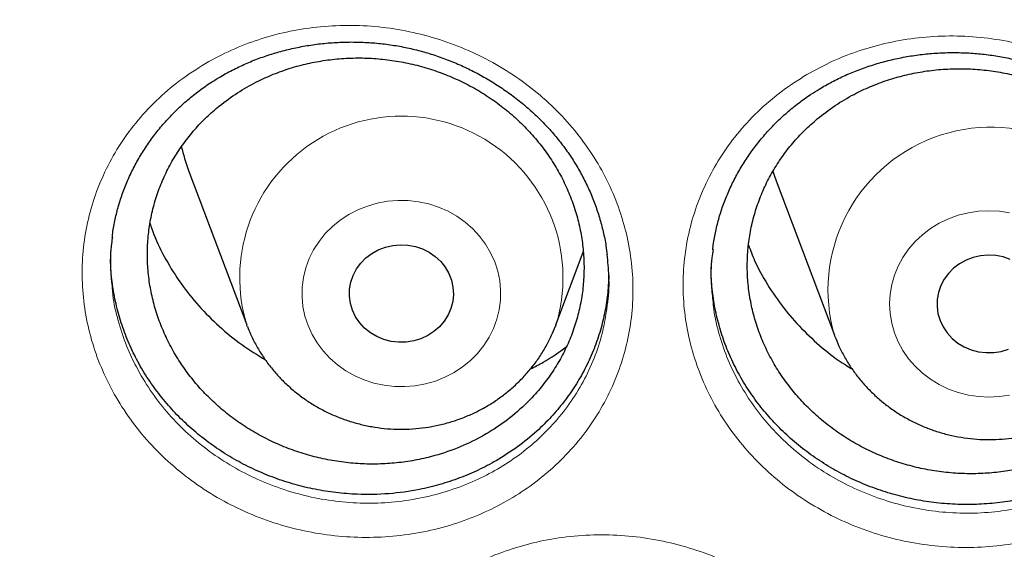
# Model space of a CAD drawing. Header units: millimetres. Extents: x 8 to 830, y 12 to 1725.
# Tile 167 of 256: x 384.54 to 392.11, y 1559.64 to 1563.71. Entities that reach past the tile are written whole.
import ezdxf

# ---------------------------------------------------------------- set-up
doc = ezdxf.new("R2010")
doc.units = ezdxf.units.MM

msp = doc.modelspace()

# ---------------------------------------------------------------- linework, layer by layer
at = {"color": 7, "linetype": 'Continuous', "lineweight": 30}
for p, q in [((385.8374, 1562.5548), (386.2844, 1561.3666)), ((390.3541, 1562.4751), (390.8011, 1561.2868)), ((388.6606, 1561.3666), (388.871, 1561.926)), ((386.2885, 1561.3557), (386.285, 1561.3651))]:
    msp.add_line(p, q, dxfattribs=at)
at = {"color": 7, "linetype": 'Continuous', "lineweight": 30, "flags": 128}
for points in [[(390.328, 1562.5502), (390.3382, 1562.5192), (390.3541, 1562.4751)], [(387.0966, 1561.4797), (387.0807, 1561.5324), (387.0731, 1561.5868), (387.0741, 1561.6415), (387.0835, 1561.6956), (387.1012, 1561.7478), (387.1269, 1561.797), (387.1599, 1561.8422), (387.1996, 1561.8824), (387.2451, 1561.9168), (387.2954, 1561.9446), (387.3495, 1561.9652), (387.4062, 1561.9782), (387.4644, 1561.9833), (387.5227, 1561.9804), (387.5799, 1561.9696), (387.6349, 1561.951), (387.6864, 1561.9252), (387.7333, 1561.8926), (387.7747, 1561.8539), (387.8096, 1561.81), (387.8374, 1561.7618), (387.8573, 1561.7103), (387.8691, 1561.6567), (387.8724, 1561.602), (387.8672, 1561.5474), (387.8536, 1561.4941), (387.8319, 1561.4433), (387.8025, 1561.3959), (387.766, 1561.3531), (387.7233, 1561.3158), (387.6753, 1561.2846), (387.6229, 1561.2603), (387.5674, 1561.2435), (387.5098, 1561.2344), (387.4514, 1561.2333), (387.3935, 1561.2402), (387.3372, 1561.2549), (387.2838, 1561.2771), (387.2345, 1561.3064), (387.1902, 1561.3422), (387.152, 1561.3836), (387.1205, 1561.4297), (387.0966, 1561.4797)], [(392.1528, 1561.8708), (392.0979, 1561.8895), (392.0407, 1561.9005), (391.9824, 1561.9035), (391.9242, 1561.8986), (391.8674, 1561.8858), (391.8133, 1561.8653), (391.7628, 1561.8377), (391.7172, 1561.8035), (391.6774, 1561.7634), (391.6443, 1561.7183), (391.6184, 1561.6692), (391.6005, 1561.617), (391.5909, 1561.563), (391.5898, 1561.5082), (391.5972, 1561.4539), (391.6129, 1561.4011), (391.6366, 1561.3511), (391.6679, 1561.3048), (391.706, 1561.2633), (391.7502, 1561.2274), (391.7994, 1561.198), (391.8527, 1561.1756), (391.9089, 1561.1607), (391.9668, 1561.1536), (392.0252, 1561.1546), (392.0828, 1561.1635), (392.1384, 1561.1801)], [(388.6606, 1561.3666), (388.6584, 1561.3608), (388.6568, 1561.3568)]]:
    msp.add_lwpolyline(points, dxfattribs=at)
at = {"color": 8, "linetype": 'Continuous', "lineweight": 0, "flags": 128}
for points in [[(386.7549, 1561.363), (386.7315, 1561.4347), (386.7163, 1561.5084), (386.7093, 1561.5831), (386.7107, 1561.658), (386.7204, 1561.7325), (386.7384, 1561.8055), (386.7644, 1561.8765), (386.7982, 1561.9444), (386.8394, 1562.0087), (386.8875, 1562.0686), (386.942, 1562.1234), (387.0023, 1562.1726), (387.0678, 1562.2157), (387.1377, 1562.252), (387.2113, 1562.2813), (387.2877, 1562.3032), (387.3662, 1562.3175), (387.4458, 1562.3241), (387.5258, 1562.3228), (387.6051, 1562.3136), (387.683, 1562.2968), (387.7586, 1562.2724), (387.831, 1562.2407), (387.8995, 1562.202), (387.9633, 1562.1569), (388.0218, 1562.1058), (388.0742, 1562.0492), (388.1201, 1561.9877), (388.1588, 1561.9221), (388.1901, 1561.8531), (388.2134, 1561.7814), (388.2287, 1561.7078), (388.2357, 1561.6331), (388.2343, 1561.5581), (388.2245, 1561.4837), (388.2065, 1561.4106), (388.1805, 1561.3397), (388.1467, 1561.2717), (388.1056, 1561.2074), (388.0575, 1561.1475), (388.003, 1561.0927), (387.9426, 1561.0435), (387.8772, 1561.0005), (387.8072, 1560.9641), (387.7337, 1560.9348), (387.6572, 1560.9129), (387.5788, 1560.8986), (387.4991, 1560.8921), (387.4192, 1560.8934), (387.3399, 1560.9025), (387.262, 1560.9194), (387.1864, 1560.9438), (387.114, 1560.9755), (387.0455, 1561.0141), (386.9816, 1561.0592), (386.9232, 1561.1104), (386.8707, 1561.167), (386.8249, 1561.2284), (386.7861, 1561.294), (386.7549, 1561.363)], [(392.148, 1562.2291), (392.069, 1562.2408), (391.9892, 1562.2448), (391.9094, 1562.2408), (391.8304, 1562.2291), (391.7532, 1562.2097), (391.6786, 1562.1828), (391.6074, 1562.1488), (391.5403, 1562.1079), (391.4782, 1562.0607), (391.4217, 1562.0077), (391.3714, 1561.9494), (391.3279, 1561.8865), (391.2916, 1561.8197), (391.2629, 1561.7497), (391.2422, 1561.6773), (391.2297, 1561.6032), (391.2256, 1561.5283), (391.2297, 1561.4534), (391.2422, 1561.3794), (391.2629, 1561.3069), (391.2916, 1561.2369), (391.3279, 1561.1701), (391.3714, 1561.1072), (391.4217, 1561.0489), (391.4782, 1560.9959), (391.5403, 1560.9487), (391.6074, 1560.9079), (391.6786, 1560.8738), (391.7532, 1560.8469), (391.8304, 1560.8275), (391.9094, 1560.8158), (391.9892, 1560.8119), (392.069, 1560.8158), (392.148, 1560.8275)]]:
    msp.add_lwpolyline(points, dxfattribs=at)
at = {"color": 8, "linetype": 'Continuous', "lineweight": 0}
for centre, radius, start, end in [((387.4725, 1561.7302), 1.2424, 342.98356, 197.08978), ((392.0039, 1561.6354), 1.252, 24.82386, 196.32892)]:
    msp.add_arc(centre, radius, start, end, dxfattribs=at)
at = {"color": 7, "linetype": 'Continuous', "lineweight": 30}
msp.add_arc((387.2882, 1563.1009), 1.5502, 193.53191, 200.62554, dxfattribs=at)
at = {"color": 8, "linetype": 'Continuous', "lineweight": 0}
for points, knots in [([(411.9045, 1602.1384), (411.4079, 1602.1325), (410.4148, 1602.1207), (408.9279, 1602.0251), (407.4468, 1601.8726), (405.9744, 1601.658), (404.522, 1601.3848), (403.0924, 1601.0544), (401.6879, 1600.6687), (400.3024, 1600.2266), (398.9303, 1599.7256), (397.5746, 1599.1657), (396.2385, 1598.5467), (394.9327, 1597.8732), (393.6598, 1597.1465), (392.4295, 1596.3727), (391.2435, 1595.5542), (390.1031, 1594.6936), (389.0035, 1593.7876), (387.9401, 1592.8322), (386.916, 1591.8281), (385.9341, 1590.7766), (385.0025, 1589.6855), (384.1228, 1588.5571), (383.3018, 1587.4004), (382.54, 1586.2184), (381.8375, 1585.0139), (381.191, 1583.7821), (380.5983, 1582.5176), (380.0617, 1581.2223), (379.5835, 1579.8983), (379.1678, 1578.5558), (378.8154, 1577.1975), (378.5287, 1575.8341), (378.3069, 1574.4685), (378.1492, 1573.1035), (378.0544, 1571.7333), (378.0226, 1570.3523), (378.0552, 1568.9629), (378.1534, 1567.568), (378.317, 1566.1784), (378.5454, 1564.797), (378.8367, 1563.4344), (379.1888, 1562.0932), (379.5999, 1560.7754), (380.0712, 1559.4755), (380.6051, 1558.1882), (381.2019, 1556.9163), (381.8617, 1555.6628), (382.5795, 1554.4377), (383.3541, 1553.2435), (384.179, 1552.0892), (385.0514, 1550.9765), (385.9686, 1549.9066), (386.9343, 1548.8749), (387.9527, 1547.8773), (389.0228, 1546.9165), (390.1437, 1545.9953), (391.3066, 1545.1212), (392.5093, 1544.2959), (393.7422, 1543.5256), (395.0021, 1542.8108), (396.2859, 1542.1517), (397.5989, 1541.5453), (398.9467, 1540.9892), (400.3273, 1540.4858), (401.7385, 1540.0371), (403.1694, 1539.6471), (404.6173, 1539.3164), (406.0705, 1539.0475), (407.526, 1538.8394), (408.981, 1538.6914), (410.4414, 1538.6025), (411.9134, 1538.5727), (413.3942, 1538.6033), (414.8811, 1538.6954), (416.3622, 1538.8488), (417.8346, 1539.0632), (419.2869, 1539.3364), (420.7165, 1539.6668), (422.1211, 1540.0525), (423.5066, 1540.4947), (424.8787, 1540.9956), (426.2344, 1541.5555), (427.5705, 1542.1745), (428.8762, 1542.848), (430.1492, 1543.5747), (431.3795, 1544.3486), (432.5655, 1545.1671), (433.7058, 1546.0276), (434.8055, 1546.9336), (435.8688, 1547.889), (436.8929, 1548.8931), (437.8748, 1549.9446), (438.8065, 1551.0357), (439.6861, 1552.1641), (440.5071, 1553.3208), (441.269, 1554.5028), (441.9715, 1555.7073), (442.6179, 1556.9391), (443.2106, 1558.2036), (443.7472, 1559.4989), (444.2255, 1560.8229), (444.6412, 1562.1654), (444.9936, 1563.5237), (445.2803, 1564.8871), (445.5021, 1566.2527), (445.6598, 1567.6178), (445.7545, 1568.9879), (445.7863, 1570.3689), (445.7538, 1571.7583), (445.6555, 1573.1532), (445.492, 1574.5428), (445.2635, 1575.9243), (444.9723, 1577.2868), (444.6202, 1578.6281), (444.2091, 1579.9458), (443.7378, 1581.2457), (443.2038, 1582.533), (442.6071, 1583.8049), (441.9473, 1585.0584), (441.2294, 1586.2835), (440.4549, 1587.4778), (439.63, 1588.632), (438.7576, 1589.7447), (437.8403, 1590.8146), (436.8747, 1591.8463), (435.8563, 1592.8439), (434.7861, 1593.8047), (433.6653, 1594.726), (432.5024, 1595.6), (431.2997, 1596.4253), (430.0668, 1597.1956), (428.8069, 1597.9104), (427.5231, 1598.5695), (426.2101, 1599.1759), (424.8623, 1599.732), (423.4817, 1600.2354), (422.0705, 1600.6841), (420.6395, 1601.0741), (419.1917, 1601.4048), (417.7385, 1601.6737), (416.283, 1601.882), (414.828, 1602.0291), (413.3676, 1602.1213), (412.3922, 1602.1327), (411.9045, 1602.1384)], [0, 0, 0, 0, 0.007, 0.014, 0.021, 0.028, 0.035, 0.041875, 0.04875, 0.055625, 0.0625, 0.0695, 0.0765, 0.0835, 0.0905, 0.0975, 0.104375, 0.11125, 0.118125, 0.125, 0.132, 0.139, 0.146, 0.153, 0.16, 0.166875, 0.17375, 0.180625, 0.1875, 0.1945, 0.2015, 0.2085, 0.2155, 0.2225, 0.229375, 0.23625, 0.243125, 0.25, 0.257, 0.264, 0.271, 0.278, 0.285, 0.291875, 0.29875, 0.305625, 0.3125, 0.3195, 0.3265, 0.3335, 0.3405, 0.3475, 0.354375, 0.36125, 0.368125, 0.375, 0.382, 0.389, 0.396, 0.403, 0.41, 0.416875, 0.42375, 0.430625, 0.4375, 0.4445, 0.4515, 0.4585, 0.4655, 0.4725, 0.479375, 0.48625, 0.493125, 0.5, 0.507, 0.514, 0.521, 0.528, 0.535, 0.541875, 0.54875, 0.555625, 0.5625, 0.5695, 0.5765, 0.5835, 0.5905, 0.5975, 0.604375, 0.61125, 0.618125, 0.625, 0.632, 0.639, 0.646, 0.653, 0.66, 0.666875, 0.67375, 0.680625, 0.6875, 0.6945, 0.7015, 0.7085, 0.7155, 0.7225, 0.729375, 0.73625, 0.743125, 0.75, 0.757, 0.764, 0.771, 0.778, 0.785, 0.791875, 0.79875, 0.805625, 0.8125, 0.8195, 0.8265, 0.8335, 0.8405, 0.8475, 0.854375, 0.86125, 0.868125, 0.875, 0.882, 0.889, 0.896, 0.903, 0.91, 0.916875, 0.92375, 0.930625, 0.9375, 0.9445, 0.9515, 0.9585, 0.9655, 0.9725, 0.979375, 0.98625, 0.993125, 1, 1, 1, 1]), ([(385.9936, 1563.3928), (386.0588, 1563.427), (386.1894, 1563.4955), (386.3996, 1563.5722), (386.6206, 1563.6299), (386.8518, 1563.664), (387.0899, 1563.6741), (387.3286, 1563.6595), (387.5646, 1563.6195), (387.7951, 1563.5555), (388.0175, 1563.4683), (388.2287, 1563.3582), (388.4262, 1563.2273), (388.6073, 1563.0774), (388.7691, 1562.9099), (388.9105, 1562.7277), (389.0299, 1562.5325), (389.1248, 1562.3264), (389.195, 1562.1125), (389.2394, 1561.8935), (389.2566, 1561.6723), (389.2475, 1561.4517), (389.2121, 1561.234), (389.1499, 1561.0222), (389.0626, 1560.8188), (388.9513, 1560.6264), (388.8165, 1560.4479), (388.6608, 1560.285), (388.4903, 1560.1433), (388.3084, 1560.0236), (388.1131, 1559.9221), (387.9002, 1559.8392), (387.6719, 1559.7775), (387.4371, 1559.7403), (387.1987, 1559.7288), (386.96, 1559.7418), (386.7232, 1559.7795), (386.4916, 1559.8422), (386.268, 1559.9284), (386.0556, 1560.0367), (385.8575, 1560.1665), (385.6756, 1560.3152), (385.5119, 1560.4813), (385.3692, 1560.6632), (385.2485, 1560.858), (385.1515, 1561.0633), (385.0801, 1561.2768), (385.0344, 1561.4953), (385.0149, 1561.7164), (385.0226, 1561.9373), (385.0566, 1562.1552), (385.1167, 1562.3674), (385.2025, 1562.571), (385.3122, 1562.7637), (385.4467, 1562.9462), (385.6067, 1563.1142), (385.7888, 1563.2674), (385.9254, 1563.351), (385.9936, 1563.3928)], [0, 0, 0, 0, 0.017128, 0.034307, 0.051436, 0.06936, 0.087341, 0.105264, 0.123155, 0.141103, 0.158995, 0.176909, 0.19488, 0.212793, 0.230629, 0.248522, 0.266358, 0.284229, 0.302158, 0.320029, 0.337851, 0.35573, 0.373553, 0.391419, 0.409343, 0.42721, 0.445076, 0.462999, 0.480866, 0.49744, 0.514014, 0.532021, 0.550084, 0.568088, 0.586008, 0.603985, 0.621904, 0.639856, 0.657866, 0.675819, 0.693687, 0.711613, 0.729481, 0.747353, 0.765283, 0.783154, 0.800994, 0.81889, 0.83673, 0.85457, 0.872467, 0.890306, 0.908134, 0.926018, 0.943844, 0.962542, 0.981303, 1, 1, 1, 1]), ([(390.5895, 1563.292), (390.6546, 1563.3275), (390.7848, 1563.3986), (390.9951, 1563.4794), (391.216, 1563.5409), (391.4471, 1563.5788), (391.6849, 1563.5928), (391.9235, 1563.582), (392.1597, 1563.5458), (392.3908, 1563.4857), (392.6141, 1563.4023), (392.8264, 1563.2957), (393.0253, 1563.1682), (393.2082, 1563.0214), (393.372, 1562.8567), (393.5155, 1562.677), (393.6373, 1562.4839), (393.7348, 1562.2795), (393.8076, 1562.0668), (393.8547, 1561.8487), (393.8747, 1561.6278), (393.8683, 1561.4072), (393.8357, 1561.189), (393.7761, 1560.9762), (393.6914, 1560.7714), (393.5824, 1560.5772), (393.4498, 1560.3965), (393.2962, 1560.2312), (393.1274, 1560.0868), (392.947, 1559.9642), (392.753, 1559.8596), (392.5412, 1559.7733), (392.3139, 1559.708), (392.0797, 1559.667), (391.8418, 1559.6516), (391.6031, 1559.6608), (391.3661, 1559.6946), (391.134, 1559.7534), (390.9095, 1559.8358), (390.696, 1559.9406), (390.4964, 1560.067), (390.3129, 1560.2126), (390.1472, 1560.3758), (390.0023, 1560.5552), (389.8793, 1560.7479), (389.7797, 1560.9515), (389.7057, 1561.1636), (389.6572, 1561.3813), (389.6349, 1561.602), (389.6399, 1561.823), (389.6712, 1562.0414), (389.7286, 1562.2546), (389.812, 1562.4595), (389.9192, 1562.6539), (390.0512, 1562.8382), (390.2085, 1563.0083), (390.3876, 1563.1636), (390.5223, 1563.2492), (390.5895, 1563.292)], [0, 0, 0, 0, 0.01722, 0.034492, 0.051712, 0.069627, 0.0876, 0.105515, 0.123396, 0.141334, 0.159216, 0.177123, 0.195087, 0.212994, 0.230831, 0.248723, 0.266559, 0.284436, 0.302371, 0.320248, 0.33808, 0.355969, 0.373801, 0.391677, 0.40961, 0.427485, 0.445356, 0.463284, 0.481155, 0.497736, 0.514316, 0.532312, 0.550364, 0.568358, 0.586268, 0.604235, 0.622144, 0.640087, 0.658088, 0.67603, 0.693895, 0.711816, 0.72968, 0.747554, 0.765485, 0.783359, 0.801206, 0.81911, 0.836957, 0.854808, 0.872714, 0.890564, 0.9084, 0.926292, 0.944126, 0.96273, 0.981397, 1, 1, 1, 1]), ([(385.2504, 1561.6458), (385.2517, 1561.6293), (385.2581, 1561.546), (385.2935, 1561.398), (385.3565, 1561.2047), (385.4448, 1561.0189), (385.5539, 1560.8423), (385.6831, 1560.6775), (385.8313, 1560.5269), (385.9959, 1560.3919), (386.1752, 1560.2741), (386.3675, 1560.1755), (386.5698, 1560.0971), (386.7793, 1560.0397), (386.9936, 1560.0051), (387.2096, 1559.9926), (387.4253, 1560.0024), (387.6377, 1560.0354), (387.8442, 1560.0906), (388.0368, 1560.1649), (388.2135, 1560.256), (388.378, 1560.3637), (388.5322, 1560.4912), (388.6731, 1560.638), (388.795, 1560.7989), (388.8959, 1560.9725), (388.9744, 1561.1562), (389.0293, 1561.3365), (389.0461, 1561.4568), (389.0537, 1561.5112)], [0, 0, 0, 0, 0.009554, 0.048074, 0.086471, 0.124938, 0.163527, 0.201994, 0.240457, 0.279044, 0.317508, 0.356146, 0.39491, 0.433549, 0.472131, 0.510836, 0.54942, 0.588175, 0.627058, 0.665819, 0.701485, 0.737152, 0.77561, 0.814191, 0.852649, 0.891105, 0.929684, 0.96814, 1, 1, 1, 1]), ([(389.867, 1561.5562), (389.8691, 1561.5323), (389.8769, 1561.4418), (389.9151, 1561.2871), (389.9808, 1561.0951), (390.0713, 1560.9108), (390.1826, 1560.7363), (390.3137, 1560.5738), (390.4637, 1560.4259), (390.6298, 1560.2939), (390.8104, 1560.1792), (391.0036, 1560.084), (391.2067, 1560.009), (391.4168, 1559.9553), (391.6312, 1559.9243), (391.8472, 1559.9155), (392.0626, 1559.9288), (392.2744, 1559.9653), (392.48, 1560.0239), (392.6716, 1560.1014), (392.8471, 1560.1954), (393.0103, 1560.3058), (393.163, 1560.4359), (393.302, 1560.585), (393.4219, 1560.748), (393.5206, 1560.9232), (393.5967, 1561.1082), (393.6481, 1561.2833), (393.6627, 1561.3977), (393.6689, 1561.4461)], [0, 0, 0, 0, 0.013818, 0.052329, 0.090717, 0.129163, 0.167732, 0.206178, 0.244606, 0.283158, 0.321587, 0.36018, 0.398898, 0.437491, 0.476026, 0.514684, 0.553221, 0.591928, 0.630763, 0.669476, 0.705132, 0.740789, 0.779232, 0.817797, 0.85624, 0.89469, 0.933264, 0.971715, 1, 1, 1, 1]), ([(392.897, 1559.5354), (392.9621, 1559.5708), (393.0925, 1559.6417), (393.3029, 1559.7222), (393.524, 1559.7836), (393.7551, 1559.8215), (393.993, 1559.8357), (394.2317, 1559.8252), (394.468, 1559.7895), (394.6989, 1559.7299), (394.9221, 1559.6472), (395.1343, 1559.5416), (395.3331, 1559.415), (395.5157, 1559.2693), (395.6793, 1559.1058), (395.8227, 1558.9273), (395.9443, 1558.7355), (396.0416, 1558.5324), (396.1142, 1558.321), (396.1611, 1558.1041), (396.1809, 1557.8844), (396.1744, 1557.6649), (396.1415, 1557.4478), (396.0818, 1557.236), (395.9967, 1557.0321), (395.8875, 1556.8387), (395.7547, 1556.6587), (395.6007, 1556.494), (395.4317, 1556.3501), (395.2509, 1556.2278), (395.0565, 1556.1235), (394.8445, 1556.0374), (394.617, 1555.9722), (394.3828, 1555.9312), (394.1447, 1555.9157), (393.906, 1555.9245), (393.6689, 1555.9578), (393.4369, 1556.0161), (393.2125, 1556.0978), (392.9991, 1556.2017), (392.7998, 1556.3272), (392.6164, 1556.4717), (392.4509, 1556.6338), (392.3062, 1556.8119), (392.1834, 1557.0034), (392.084, 1557.2057), (392.0102, 1557.4165), (391.9619, 1557.6329), (391.9398, 1557.8524), (391.945, 1558.0723), (391.9765, 1558.2896), (392.0341, 1558.5017), (392.1177, 1558.7057), (392.2252, 1558.8994), (392.3575, 1559.083), (392.5152, 1559.2525), (392.6947, 1559.4074), (392.8297, 1559.4928), (392.897, 1559.5354)], [0, 0, 0, 0, 0.017216, 0.034483, 0.051699, 0.069612, 0.087582, 0.105495, 0.123367, 0.141297, 0.15917, 0.177066, 0.195019, 0.212915, 0.230742, 0.248625, 0.266451, 0.284326, 0.302257, 0.320131, 0.337968, 0.355862, 0.373698, 0.391584, 0.409527, 0.427412, 0.445294, 0.463233, 0.481115, 0.497714, 0.514313, 0.532305, 0.550354, 0.568344, 0.58625, 0.604213, 0.622118, 0.640051, 0.658042, 0.675975, 0.693828, 0.711738, 0.729591, 0.747457, 0.765381, 0.783247, 0.801093, 0.818997, 0.836843, 0.8547, 0.872613, 0.890469, 0.908316, 0.926219, 0.944064, 0.962688, 0.981376, 1, 1, 1, 1]), ([(387.9419, 1559.4788), (388.0072, 1559.5126), (388.1381, 1559.5805), (388.3486, 1559.6563), (388.5699, 1559.7133), (388.8014, 1559.7468), (389.0397, 1559.7563), (389.2784, 1559.7413), (389.5143, 1559.7011), (389.7446, 1559.637), (389.9667, 1559.5499), (390.1774, 1559.4401), (390.3744, 1559.3096), (390.5549, 1559.1603), (390.7161, 1558.9936), (390.8568, 1558.8123), (390.9755, 1558.6181), (391.0697, 1558.4131), (391.1391, 1558.2003), (391.1827, 1557.9826), (391.1991, 1557.7627), (391.1893, 1557.5433), (391.1531, 1557.3269), (391.0902, 1557.1164), (391.0021, 1556.9141), (390.8899, 1556.7229), (390.7544, 1556.5455), (390.598, 1556.3837), (390.4267, 1556.2431), (390.2441, 1556.1242), (390.0481, 1556.0236), (389.8347, 1555.9415), (389.6061, 1555.8806), (389.371, 1555.8441), (389.1325, 1555.8331), (388.8937, 1555.8465), (388.6569, 1555.8844), (388.4256, 1555.9472), (388.2023, 1556.0333), (387.9903, 1556.1414), (387.7927, 1556.2707), (387.6114, 1556.4188), (387.4484, 1556.5842), (387.3063, 1556.7652), (387.1864, 1556.959), (387.0901, 1557.1632), (387.0195, 1557.3755), (386.9745, 1557.5928), (386.9557, 1557.8126), (386.9643, 1558.0323), (386.9991, 1558.2489), (387.0599, 1558.4599), (387.1465, 1558.6622), (387.257, 1558.8537), (387.3923, 1559.0351), (387.5532, 1559.2021), (387.7362, 1559.3543), (387.8734, 1559.4373), (387.9419, 1559.4788)], [0, 0, 0, 0, 0.017121, 0.034291, 0.051413, 0.069336, 0.087316, 0.10524, 0.123122, 0.141062, 0.158946, 0.176846, 0.194804, 0.212705, 0.23053, 0.248411, 0.266236, 0.284102, 0.302025, 0.31989, 0.337716, 0.355599, 0.373424, 0.391301, 0.409235, 0.427112, 0.444992, 0.462928, 0.480807, 0.497403, 0.513999, 0.532003, 0.550064, 0.568066, 0.585984, 0.603958, 0.621874, 0.639816, 0.657816, 0.675758, 0.693614, 0.711526, 0.729382, 0.747244, 0.765163, 0.783025, 0.800862, 0.818755, 0.836592, 0.854438, 0.87234, 0.890186, 0.908025, 0.925921, 0.943759, 0.962485, 0.981275, 1, 1, 1, 1])]:
    msp.add_open_spline(points, degree=3, knots=knots, dxfattribs=at)
at = {"color": 7, "linetype": 'Continuous', "lineweight": 30}
for points, knots in [([(377.0532, 1573.0448), (377.0508, 1573.0099), (377.0461, 1572.9393), (377.0399, 1572.8224), (377.0331, 1572.6975), (377.0252, 1572.566), (377.017, 1572.4251), (377.0091, 1572.274), (377.0006, 1572.0953), (376.992, 1571.8866), (376.9839, 1571.6459), (376.9766, 1571.3568), (376.9714, 1571.015), (376.9704, 1570.6164), (376.975, 1570.1887), (376.9867, 1569.7289), (377.0066, 1569.2429), (377.0353, 1568.7411), (377.0725, 1568.2367), (377.1178, 1567.734), (377.1713, 1567.2329), (377.2327, 1566.7336), (377.3199, 1566.1085), (377.4415, 1565.3594), (377.6082, 1564.4891), (377.7605, 1563.8002), (377.8839, 1563.2895), (377.9689, 1562.9541), (378.0562, 1562.6248), (378.1433, 1562.3102), (378.2272, 1562.0185), (378.3061, 1561.7533), (378.3793, 1561.5145), (378.4462, 1561.3019), (378.5064, 1561.1154), (378.5591, 1560.9548), (378.6042, 1560.82), (378.6393, 1560.7162), (378.6666, 1560.6365), (378.6902, 1560.5679), (378.7165, 1560.4923), (378.7477, 1560.403), (378.7845, 1560.2992), (378.8307, 1560.17), (378.8878, 1560.0129), (378.9571, 1559.8258), (379.0362, 1559.6165), (379.1255, 1559.3853), (379.2256, 1559.1325), (379.335, 1558.8633), (379.4508, 1558.586), (379.6126, 1558.2089), (379.8226, 1557.7387), (380.0854, 1557.1801), (380.3848, 1556.5743), (380.7235, 1555.9255), (381.1044, 1555.2377), (381.4961, 1554.5691), (381.9371, 1553.8554), (382.4355, 1553.0952), (382.9974, 1552.2914), (383.5841, 1551.503), (384.1207, 1550.825), (384.6016, 1550.2466), (385.0237, 1549.7582), (385.4687, 1549.2632), (385.9374, 1548.7626), (386.3963, 1548.2924), (386.8416, 1547.8533), (387.27, 1547.4454), (387.7152, 1547.0363), (388.1767, 1546.6274), (388.5913, 1546.2734), (388.9458, 1545.9797), (389.2283, 1545.7509), (389.4925, 1545.5412), (389.738, 1545.3502), (389.9643, 1545.1772), (390.1614, 1545.0289), (390.3309, 1544.9032), (390.4745, 1544.7978), (390.6036, 1544.7041), (390.7099, 1544.6275), (390.7926, 1544.5685), (390.8521, 1544.5261), (390.9062, 1544.4878), (390.9723, 1544.4412), (391.0611, 1544.3789), (391.1716, 1544.302), (391.2957, 1544.2163), (391.4305, 1544.1242), (391.576, 1544.0257), (391.7632, 1543.9005), (391.9973, 1543.7463), (392.2837, 1543.5614), (392.5967, 1543.3637), (392.9369, 1543.1541), (393.302, 1542.9349), (393.6861, 1542.7107), (394.0797, 1542.4876), (394.476, 1542.2696), (394.9737, 1542.004), (395.5734, 1541.6972), (396.2758, 1541.3571), (396.9747, 1541.0372), (397.7049, 1540.7215), (398.4656, 1540.4129), (399.2559, 1540.114), (400.04, 1539.8382), (400.8213, 1539.5831), (401.599, 1539.3484), (402.3747, 1539.1329), (403.1479, 1538.9361), (403.9229, 1538.7565), (404.776, 1538.578), (405.7075, 1538.4068), (406.718, 1538.2497), (407.7304, 1538.1207), (408.7455, 1538.0195), (409.7632, 1537.9462), (410.7827, 1537.901), (411.8033, 1537.884), (412.8239, 1537.8953), (413.8437, 1537.935), (414.8619, 1538.0027), (415.8775, 1538.0984), (416.8898, 1538.2218), (417.8978, 1538.3729), (418.8286, 1538.5385), (419.6827, 1538.7122), (420.4634, 1538.8886), (421.2464, 1539.0833), (422.0351, 1539.2981), (422.8256, 1539.5326), (423.6172, 1539.787), (424.4091, 1540.0618), (425.2052, 1540.3591), (425.9911, 1540.6741), (426.7655, 1541.0061), (427.5216, 1541.3512), (428.2642, 1541.7112), (428.9861, 1542.0818), (429.686, 1542.4613), (430.2891, 1542.8057), (430.8011, 1543.1105), (431.2273, 1543.3725), (431.644, 1543.6368), (431.9824, 1543.8582), (432.2385, 1544.0293), (432.4076, 1544.144), (432.5522, 1544.2431), (432.6725, 1544.3263), (432.7687, 1544.3935), (432.8371, 1544.4415), (432.8836, 1544.4743), (432.9221, 1544.5015), (432.9685, 1544.5344), (433.0278, 1544.5766), (433.0971, 1544.6262), (433.1924, 1544.6947), (433.3176, 1544.7855), (433.4765, 1544.9019), (433.6774, 1545.0511), (433.9174, 1545.2323), (434.1928, 1545.4443), (434.4782, 1545.6689), (434.7929, 1545.9221), (435.1375, 1546.2063), (435.5121, 1546.5243), (435.898, 1546.8617), (436.2945, 1547.2193), (436.7005, 1547.5977), (437.0877, 1547.9709), (437.4545, 1548.3357), (437.7942, 1548.6837), (438.125, 1549.0325), (438.44, 1549.3742), (438.7381, 1549.7066), (439.0356, 1550.0471), (439.3305, 1550.3942), (439.6212, 1550.7461), (439.8914, 1551.0823), (440.1435, 1551.4042), (440.3779, 1551.7109), (440.595, 1552.0018), (440.7938, 1552.2741), (440.9809, 1552.5358), (441.1669, 1552.8013), (441.362, 1553.0858), (441.5697, 1553.3957), (441.789, 1553.7316), (442.019, 1554.0939), (442.2588, 1554.4832), (442.5074, 1554.9001), (442.7438, 1555.3108), (442.967, 1555.7119), (443.1759, 1556.0995), (443.3851, 1556.5009), (443.5884, 1556.9051), (443.7872, 1557.3148), (443.9773, 1557.7213), (444.1582, 1558.1229), (444.3234, 1558.5033), (444.4737, 1558.8621), (444.6101, 1559.1988), (444.7334, 1559.5133), (444.8444, 1559.8051), (444.9275, 1560.0301), (444.986, 1560.1915), (445.022, 1560.2923), (445.0531, 1560.3798), (445.079, 1560.4537), (445.1, 1560.514), (445.1173, 1560.5637), (445.1365, 1560.6193), (445.1618, 1560.6931), (445.1962, 1560.7944), (445.238, 1560.9192), (445.2904, 1561.078), (445.3517, 1561.2674), (445.4199, 1561.4832), (445.49, 1561.7109), (445.5615, 1561.9498), (445.6342, 1562.1999), (445.7209, 1562.5079), (445.8209, 1562.879), (445.9326, 1563.318), (446.0436, 1563.783), (446.1444, 1564.2364), (446.2352, 1564.6749), (446.3163, 1565.095), (446.394, 1565.5297), (446.4818, 1566.0655), (446.572, 1566.6902), (446.6569, 1567.3929), (446.7237, 1568.0732), (446.7738, 1568.7306), (446.8089, 1569.3647), (446.8302, 1569.9754), (446.8378, 1570.4719), (446.8382, 1570.86), (446.8358, 1571.1455), (446.8308, 1571.4241), (446.8237, 1571.6914), (446.815, 1571.9447), (446.8049, 1572.1919), (446.7936, 1572.4303), (446.7812, 1572.6577), (446.769, 1572.8593), (446.76, 1572.986), (446.7558, 1573.0448)], [0, 0, 0, 0, 0.000951, 0.00193, 0.003036, 0.004253, 0.00557, 0.006974, 0.008466, 0.010552, 0.012788, 0.015174, 0.018604, 0.022304, 0.026272, 0.03051, 0.035109, 0.039809, 0.0445, 0.049182, 0.053854, 0.058517, 0.063171, 0.071403, 0.079606, 0.08778, 0.090983, 0.094182, 0.097376, 0.100428, 0.103231, 0.105785, 0.10809, 0.110147, 0.111955, 0.113514, 0.114824, 0.115886, 0.116546, 0.117156, 0.117891, 0.118757, 0.119771, 0.120935, 0.122551, 0.124388, 0.126447, 0.128728, 0.13123, 0.133951, 0.136743, 0.139515, 0.145262, 0.150923, 0.1565, 0.163835, 0.171017, 0.178053, 0.185051, 0.193961, 0.202877, 0.211797, 0.220722, 0.226386, 0.232222, 0.238233, 0.244421, 0.250785, 0.255992, 0.261311, 0.266742, 0.272285, 0.27791, 0.2814, 0.284654, 0.287671, 0.290452, 0.292997, 0.295305, 0.297061, 0.298651, 0.300074, 0.30133, 0.302159, 0.302792, 0.303286, 0.303933, 0.304956, 0.306188, 0.307532, 0.308987, 0.310553, 0.31223, 0.315004, 0.318038, 0.32133, 0.324881, 0.328691, 0.332679, 0.336722, 0.340731, 0.344704, 0.351714, 0.358613, 0.3654, 0.372077, 0.379665, 0.387104, 0.394395, 0.401597, 0.408772, 0.415794, 0.42279, 0.429761, 0.436706, 0.445688, 0.454627, 0.463542, 0.472457, 0.481371, 0.490286, 0.4992, 0.508115, 0.517029, 0.525944, 0.534858, 0.543773, 0.552688, 0.561603, 0.568593, 0.575583, 0.582642, 0.589812, 0.597096, 0.604359, 0.61173, 0.61921, 0.626799, 0.634111, 0.641505, 0.648815, 0.655997, 0.663051, 0.669978, 0.674479, 0.678925, 0.683315, 0.687644, 0.689723, 0.691543, 0.693106, 0.69441, 0.695455, 0.696243, 0.696646, 0.696978, 0.697502, 0.698168, 0.698928, 0.699781, 0.70131, 0.703068, 0.705055, 0.708015, 0.711125, 0.714373, 0.717759, 0.721968, 0.726371, 0.73097, 0.735762, 0.74075, 0.745932, 0.750272, 0.754723, 0.75908, 0.763275, 0.767308, 0.771181, 0.775537, 0.77967, 0.783578, 0.787262, 0.79079, 0.794084, 0.797145, 0.799974, 0.80285, 0.805987, 0.809385, 0.813035, 0.816945, 0.821115, 0.825545, 0.830235, 0.834102, 0.838129, 0.842317, 0.846532, 0.850562, 0.854837, 0.85888, 0.862688, 0.866263, 0.869604, 0.872711, 0.875584, 0.878223, 0.879337, 0.880326, 0.881181, 0.881903, 0.882491, 0.882945, 0.883358, 0.884118, 0.885104, 0.886317, 0.887757, 0.88973, 0.891826, 0.894024, 0.896326, 0.898731, 0.901239, 0.905195, 0.909383, 0.913804, 0.918457, 0.922275, 0.926238, 0.930343, 0.934543, 0.941328, 0.94789, 0.954228, 0.960343, 0.966236, 0.971905, 0.977351, 0.980059, 0.98271, 0.985301, 0.987816, 0.990158, 0.992312, 0.994612, 0.996657, 0.99845, 1, 1, 1, 1]), ([(379.6084, 1567.0243), (379.6175, 1566.947), (379.6445, 1566.7168), (379.6975, 1566.3346), (379.7669, 1565.8777), (379.844, 1565.4219), (379.9283, 1564.9673), (380.02, 1564.5138), (380.119, 1564.0618), (380.2252, 1563.6111), (380.3388, 1563.1621), (380.4595, 1562.7147), (380.5874, 1562.2691), (380.7225, 1561.8253), (380.8648, 1561.3835), (381.0141, 1560.9438), (381.1705, 1560.5062), (381.334, 1560.071), (381.5044, 1559.638), (381.6818, 1559.2076), (381.8662, 1558.7797), (382.0574, 1558.3545), (382.2554, 1557.9321), (382.4602, 1557.5125), (382.6718, 1557.0959), (382.8901, 1556.6823), (383.115, 1556.2718), (383.3464, 1555.8646), (383.5845, 1555.4608), (383.829, 1555.0603), (384.0799, 1554.6634), (384.3372, 1554.2701), (384.6008, 1553.8805), (384.8707, 1553.4947), (385.1468, 1553.1127), (385.429, 1552.7347), (385.7172, 1552.3608), (386.0115, 1551.991), (386.3116, 1551.6254), (386.6177, 1551.2641), (386.9295, 1550.9072), (387.247, 1550.5548), (387.5702, 1550.2069), (387.899, 1549.8637), (388.2332, 1549.5251), (388.5729, 1549.1914), (388.9179, 1548.8625), (389.2682, 1548.5385), (389.6236, 1548.2196), (389.9842, 1547.9057), (390.3498, 1547.597), (390.7203, 1547.2935), (391.0957, 1546.9953), (391.4758, 1546.7025), (391.8606, 1546.4151), (392.25, 1546.1332), (392.6439, 1545.8569), (393.0422, 1545.5862), (393.4449, 1545.3212), (393.8517, 1545.0619), (394.2627, 1544.8084), (394.6777, 1544.5608), (395.0967, 1544.3192), (395.5195, 1544.0835), (395.9461, 1543.8538), (396.3763, 1543.6302), (396.8101, 1543.4128), (397.2474, 1543.2015), (397.688, 1542.9965), (398.1318, 1542.7977), (398.5788, 1542.6053), (399.0289, 1542.4192), (399.4819, 1542.2396), (399.9377, 1542.0664), (400.3963, 1541.8997), (400.8576, 1541.7396), (401.3213, 1541.586), (401.7875, 1541.439), (402.256, 1541.2986), (402.7267, 1541.1649), (403.1995, 1541.0379), (403.6743, 1540.9177), (404.151, 1540.8042), (404.6295, 1540.6975), (405.1096, 1540.5976), (405.5913, 1540.5045), (406.0744, 1540.4183), (406.5589, 1540.3389), (407.0445, 1540.2664), (407.5313, 1540.2009), (408.0191, 1540.1422), (408.5078, 1540.0905), (408.9973, 1540.0457), (409.4874, 1540.0079), (409.9781, 1539.9771), (410.4693, 1539.9532), (410.9607, 1539.9363), (411.4524, 1539.9264), (411.9442, 1539.9235), (412.4359, 1539.9275), (412.9276, 1539.9386), (413.419, 1539.9566), (413.9101, 1539.9816), (414.4007, 1540.0136), (414.8907, 1540.0525), (415.3801, 1540.0984), (415.8686, 1540.1512), (416.3563, 1540.211), (416.8429, 1540.2777), (417.3284, 1540.3512), (417.8127, 1540.4317), (418.2956, 1540.519), (418.777, 1540.6132), (419.2569, 1540.7142), (419.7351, 1540.8221), (420.2115, 1540.9367), (420.686, 1541.058), (421.1584, 1541.1861), (421.6288, 1541.3208), (422.0969, 1541.4623), (422.5627, 1541.6103), (423.0261, 1541.765), (423.4869, 1541.9262), (423.9451, 1542.094), (424.4005, 1542.2682), (424.853, 1542.4489), (425.3026, 1542.636), (425.7491, 1542.8294), (426.1925, 1543.0292), (426.6325, 1543.2352), (427.0692, 1543.4475), (427.5025, 1543.666), (427.9321, 1543.8905), (428.3581, 1544.1212), (428.7803, 1544.3579), (429.1987, 1544.6005), (429.6131, 1544.8491), (430.0234, 1545.1035), (430.4296, 1545.3637), (430.8315, 1545.6296), (431.2292, 1545.9013), (431.6223, 1546.1785), (432.011, 1546.4613), (432.3951, 1546.7496), (432.7745, 1547.0433), (433.1491, 1547.3423), (433.5188, 1547.6467), (433.8836, 1547.9562), (434.2433, 1548.2709), (434.598, 1548.5907), (434.9474, 1548.9155), (435.2916, 1549.2452), (435.6304, 1549.5797), (435.9638, 1549.9191), (436.2916, 1550.2631), (436.6139, 1550.6117), (436.9305, 1550.9649), (437.2414, 1551.3225), (437.5465, 1551.6845), (437.8457, 1552.0508), (438.139, 1552.4213), (438.4263, 1552.7959), (438.7075, 1553.1745), (438.9826, 1553.5571), (439.2514, 1553.9436), (439.514, 1554.3338), (439.7703, 1554.7277), (440.0202, 1555.1252), (440.2637, 1555.5263), (440.5007, 1555.9307), (440.7311, 1556.3384), (440.9549, 1556.7494), (441.1721, 1557.1635), (441.3826, 1557.5806), (441.5863, 1558.0007), (441.7832, 1558.4236), (441.9733, 1558.8493), (442.1565, 1559.2776), (442.3328, 1559.7084), (442.5021, 1560.1418), (442.6644, 1560.5774), (442.8197, 1561.0153), (442.9679, 1561.4554), (443.109, 1561.8975), (443.2429, 1562.3416), (443.3697, 1562.7876), (443.4892, 1563.2352), (443.6016, 1563.6846), (443.7066, 1564.1354), (443.8044, 1564.5877), (443.8949, 1565.0414), (443.9781, 1565.4963), (444.054, 1565.9522), (444.1222, 1566.4093), (444.1786, 1566.8267), (444.2089, 1567.0921), (444.2217, 1567.2046)], [0, 0, 0, 0, 0.002614, 0.007787, 0.01296, 0.018134, 0.023307, 0.02848, 0.033653, 0.038827, 0.044, 0.049173, 0.054347, 0.05952, 0.064693, 0.069867, 0.07504, 0.080214, 0.085388, 0.090561, 0.095735, 0.100909, 0.106082, 0.111256, 0.11643, 0.121604, 0.126778, 0.131952, 0.137126, 0.1423, 0.147474, 0.152648, 0.157822, 0.162997, 0.168171, 0.173345, 0.17852, 0.183694, 0.188868, 0.194043, 0.199218, 0.204392, 0.209567, 0.214742, 0.219916, 0.225091, 0.230266, 0.235441, 0.240616, 0.245791, 0.250966, 0.256141, 0.261316, 0.266491, 0.271666, 0.276842, 0.282017, 0.287192, 0.292368, 0.297543, 0.302718, 0.307894, 0.313069, 0.318245, 0.32342, 0.328596, 0.333771, 0.338947, 0.344123, 0.349298, 0.354474, 0.35965, 0.364826, 0.370001, 0.375177, 0.380353, 0.385529, 0.390705, 0.395881, 0.401057, 0.406232, 0.411408, 0.416584, 0.42176, 0.426936, 0.432112, 0.437288, 0.442464, 0.44764, 0.452816, 0.457992, 0.463168, 0.468345, 0.473521, 0.478697, 0.483873, 0.489049, 0.494225, 0.499401, 0.504577, 0.509753, 0.514929, 0.520105, 0.525281, 0.530458, 0.535634, 0.54081, 0.545986, 0.551162, 0.556338, 0.561514, 0.56669, 0.571866, 0.577042, 0.582218, 0.587394, 0.59257, 0.597746, 0.602922, 0.608098, 0.613274, 0.61845, 0.623626, 0.628802, 0.633977, 0.639153, 0.644329, 0.649505, 0.654681, 0.659856, 0.665032, 0.670208, 0.675384, 0.680559, 0.685735, 0.69091, 0.696086, 0.701261, 0.706437, 0.711612, 0.716788, 0.721963, 0.727139, 0.732314, 0.737489, 0.742664, 0.74784, 0.753015, 0.75819, 0.763365, 0.76854, 0.773715, 0.77889, 0.784065, 0.78924, 0.794415, 0.799589, 0.804764, 0.809939, 0.815113, 0.820288, 0.825462, 0.830637, 0.835811, 0.840986, 0.84616, 0.851334, 0.856509, 0.861683, 0.866857, 0.872031, 0.877205, 0.882379, 0.887553, 0.892727, 0.897901, 0.903075, 0.908249, 0.913422, 0.918596, 0.92377, 0.928943, 0.934117, 0.93929, 0.944464, 0.949637, 0.954811, 0.959984, 0.965158, 0.970331, 0.975504, 0.980678, 0.985851, 0.991024, 0.996197, 1, 1, 1, 1]), ([(386.0851, 1563.2782), (386.1014, 1563.2875), (386.1502, 1563.3155), (386.2345, 1563.3578), (386.3393, 1563.403), (386.4479, 1563.4422), (386.5598, 1563.4753), (386.6744, 1563.5021), (386.7914, 1563.5224), (386.9099, 1563.536), (387.0293, 1563.5428), (387.149, 1563.5428), (387.2683, 1563.536), (387.3865, 1563.5224), (387.503, 1563.5021), (387.6172, 1563.4753), (387.7294, 1563.4419), (387.8398, 1563.402), (387.9486, 1563.3557), (388.0552, 1563.3029), (388.1591, 1563.2439), (388.2595, 1563.1792), (388.3558, 1563.1089), (388.4473, 1563.0337), (388.5333, 1562.9541), (388.6134, 1562.8704), (388.6871, 1562.7834), (388.7542, 1562.6932), (388.815, 1562.5997), (388.8697, 1562.5027), (388.9183, 1562.4021), (388.9605, 1562.2984), (388.9962, 1562.1921), (389.0246, 1562.0837), (389.0443, 1561.9877), (389.0513, 1561.9279), (389.054, 1561.9049)], [0, 0, 0, 0, 0.014919, 0.044651, 0.074515, 0.104572, 0.134802, 0.165172, 0.195641, 0.226161, 0.256669, 0.2871, 0.317405, 0.347539, 0.377465, 0.407138, 0.436602, 0.466304, 0.496331, 0.526628, 0.557128, 0.587753, 0.61842, 0.649022, 0.679474, 0.709705, 0.73966, 0.769299, 0.798794, 0.828552, 0.858599, 0.888899, 0.919405, 0.950066, 0.980821, 1, 1, 1, 1]), ([(386.0743, 1563.0515), (386.0407, 1563.0229), (385.9731, 1562.9654), (385.8815, 1562.8687), (385.7977, 1562.7641), (385.7242, 1562.6528), (385.6616, 1562.5366), (385.6101, 1562.4162), (385.5694, 1562.2906), (385.5405, 1562.1622), (385.5235, 1562.0319), (385.5183, 1561.9012), (385.5251, 1561.7688), (385.5438, 1561.6374), (385.5743, 1561.5079), (385.616, 1561.3816), (385.6694, 1561.2573), (385.7336, 1561.1377), (385.8081, 1561.0235), (385.8919, 1560.9158), (385.9858, 1560.8137), (386.0883, 1560.7193), (386.1984, 1560.6332), (386.3148, 1560.5562), (386.4388, 1560.4877), (386.5679, 1560.4291), (386.7012, 1560.3809), (386.8373, 1560.3433), (386.9774, 1560.316), (387.1187, 1560.2999), (387.2603, 1560.2949), (387.4007, 1560.3009), (387.5411, 1560.3181), (387.7012, 1560.3509), (387.8787, 1560.4063), (388.0466, 1560.4823), (388.2041, 1560.5746), (388.3499, 1560.6823), (388.4795, 1560.8066), (388.5794, 1560.9265), (388.655, 1561.0355), (388.72, 1561.1497), (388.7749, 1561.2703), (388.8183, 1561.3948), (388.85, 1561.5223), (388.8699, 1561.6513), (388.8781, 1561.7832), (388.8743, 1561.9153), (388.8585, 1562.0467), (388.8311, 1562.1759), (388.7919, 1562.3043), (388.7413, 1562.4291), (388.6799, 1562.5496), (388.6084, 1562.6645), (388.5262, 1562.7749), (388.4346, 1562.8785), (388.3345, 1562.9745), (388.2269, 1563.0622), (388.111, 1563.1423), (387.9887, 1563.2129), (387.8611, 1563.2738), (387.7296, 1563.3244), (387.5929, 1563.3651), (387.4537, 1563.3949), (387.3131, 1563.4136), (387.1723, 1563.4214), (387.0303, 1563.4182), (386.8898, 1563.4037), (386.7519, 1563.3783), (386.6178, 1563.3423), (386.4863, 1563.2954), (386.3497, 1563.2332), (386.2096, 1563.154), (386.1196, 1563.0858), (386.0743, 1563.0515)], [0, 0, 0, 0, 0.01319, 0.026472, 0.040042, 0.053712, 0.066962, 0.080305, 0.093755, 0.107426, 0.120669, 0.134012, 0.147449, 0.161113, 0.174353, 0.187686, 0.201115, 0.214772, 0.228009, 0.24134, 0.254766, 0.26842, 0.281659, 0.294993, 0.308421, 0.322077, 0.33532, 0.348661, 0.362098, 0.37576, 0.389011, 0.402354, 0.415805, 0.429475, 0.44934, 0.469523, 0.483199, 0.503066, 0.52325, 0.536928, 0.550169, 0.563503, 0.576981, 0.590655, 0.603901, 0.617246, 0.630686, 0.644352, 0.657594, 0.670929, 0.68436, 0.698019, 0.711256, 0.724588, 0.738014, 0.751668, 0.764906, 0.778238, 0.791665, 0.80532, 0.818563, 0.831901, 0.845333, 0.858994, 0.872242, 0.885583, 0.899031, 0.912699, 0.925942, 0.939278, 0.952757, 0.966432, 0.983123, 1, 1, 1, 1]), ([(390.684, 1563.1805), (390.7002, 1563.1901), (390.7486, 1563.2188), (390.8325, 1563.2625), (390.9367, 1563.3094), (391.0448, 1563.3503), (391.1563, 1563.3853), (391.2707, 1563.4139), (391.3874, 1563.436), (391.5057, 1563.4515), (391.6251, 1563.4603), (391.7447, 1563.4622), (391.8641, 1563.4573), (391.9824, 1563.4456), (392.0991, 1563.4272), (392.2136, 1563.4021), (392.3262, 1563.3705), (392.437, 1563.3324), (392.5463, 1563.2877), (392.6536, 1563.2367), (392.7581, 1563.1794), (392.8593, 1563.1162), (392.9563, 1563.0474), (393.0486, 1562.9737), (393.1355, 1562.8954), (393.2165, 1562.813), (393.2912, 1562.7271), (393.3593, 1562.6379), (393.4211, 1562.5453), (393.4768, 1562.4491), (393.5266, 1562.3493), (393.5699, 1562.2462), (393.6067, 1562.1404), (393.6364, 1562.0324), (393.6582, 1561.93), (393.6666, 1561.8635), (393.6704, 1561.8337)], [0, 0, 0, 0, 0.01483, 0.044376, 0.074054, 0.103926, 0.13397, 0.164155, 0.194439, 0.224774, 0.255097, 0.285344, 0.315466, 0.345416, 0.37516, 0.404653, 0.433949, 0.463483, 0.493341, 0.523468, 0.553797, 0.584253, 0.614751, 0.645185, 0.675471, 0.705538, 0.735331, 0.764812, 0.794162, 0.823778, 0.853679, 0.88383, 0.914186, 0.944692, 0.975291, 1, 1, 1, 1]), ([(390.6694, 1562.9511), (390.6361, 1562.922), (390.5692, 1562.8633), (390.4791, 1562.7652), (390.3968, 1562.6594), (390.3251, 1562.5474), (390.2642, 1562.4304), (390.2143, 1562.3094), (390.1754, 1562.1834), (390.1482, 1562.0547), (390.1329, 1561.9245), (390.1295, 1561.794), (390.1379, 1561.662), (390.1584, 1561.5312), (390.1905, 1561.4024), (390.2337, 1561.2771), (390.2886, 1561.1541), (390.3543, 1561.0358), (390.4302, 1560.9231), (390.5152, 1560.8171), (390.6103, 1560.7168), (390.7138, 1560.6243), (390.8248, 1560.5403), (390.9421, 1560.4655), (391.0667, 1560.3992), (391.1964, 1560.343), (391.33, 1560.2972), (391.4663, 1560.2619), (391.6065, 1560.2372), (391.7477, 1560.2235), (391.8891, 1560.221), (392.0291, 1560.2294), (392.1689, 1560.2489), (392.3059, 1560.2794), (392.4389, 1560.3205), (392.5668, 1560.3715), (392.6907, 1560.4332), (392.808, 1560.5045), (392.9177, 1560.5846), (393.0191, 1560.6727), (393.1129, 1560.7696), (393.1971, 1560.8736), (393.2711, 1560.9836), (393.3345, 1561.0987), (393.3877, 1561.2199), (393.4294, 1561.3449), (393.4593, 1561.4726), (393.4775, 1561.6017), (393.484, 1561.7335), (393.4784, 1561.8652), (393.461, 1561.996), (393.432, 1562.1245), (393.3912, 1562.2519), (393.339, 1562.3757), (393.2761, 1562.4948), (393.2033, 1562.6083), (393.1198, 1562.7171), (393.027, 1562.8188), (392.9258, 1562.913), (392.8173, 1562.9986), (392.7005, 1563.0765), (392.5776, 1563.1449), (392.4494, 1563.2034), (392.3175, 1563.2517), (392.1806, 1563.2899), (392.0413, 1563.3173), (391.9006, 1563.3336), (391.7601, 1563.3389), (391.6184, 1563.3332), (391.4784, 1563.3164), (391.341, 1563.2886), (391.2077, 1563.2505), (391.0771, 1563.2014), (390.9417, 1563.1371), (390.803, 1563.0557), (390.7141, 1562.9861), (390.6694, 1562.9511)], [0, 0, 0, 0, 0.01319, 0.0265681, 0.0400418, 0.0537119, 0.0669617, 0.0803044, 0.0937542, 0.1074248, 0.1206723, 0.1340127, 0.1474511, 0.1611163, 0.1743579, 0.1876923, 0.2011246, 0.2147835, 0.2280221, 0.2413535, 0.2547827, 0.2684383, 0.2816782, 0.2950108, 0.3084413, 0.3220979, 0.3353428, 0.3486805, 0.3621159, 0.3757776, 0.389026, 0.4023671, 0.4158152, 0.4294837, 0.4427253, 0.4560594, 0.469537, 0.483211, 0.4964541, 0.5097899, 0.5232692, 0.5369451, 0.5501855, 0.5635186, 0.5769952, 0.5906685, 0.603915, 0.6172545, 0.630701, 0.6443684, 0.6576116, 0.6709476, 0.6843817, 0.6980423, 0.7112814, 0.7246133, 0.738043, 0.7516992, 0.7649382, 0.77827, 0.7916996, 0.8053554, 0.8185985, 0.8319343, 0.8453678, 0.8590276, 0.872274, 0.8856131, 0.8990592, 0.9127255, 0.9259658, 0.9393228, 0.9527748, 0.9664474, 0.9831304, 1, 1, 1, 1]), ([(385.25, 1562.0398), (385.2507, 1562.0468), (385.2547, 1562.0895), (385.2691, 1562.1666), (385.2938, 1562.2708), (385.3264, 1562.3733), (385.3659, 1562.4744), (385.4127, 1562.5736), (385.4665, 1562.6703), (385.527, 1562.764), (385.5939, 1562.8542), (385.6669, 1562.9403), (385.7456, 1563.0217), (385.8295, 1563.0981), (385.9182, 1563.1688), (386.0035, 1563.2289), (386.0606, 1563.2634), (386.0851, 1563.2782)], [0, 0, 0, 0, 0.013695, 0.084514, 0.154735, 0.225185, 0.296412, 0.368174, 0.440368, 0.512869, 0.585541, 0.658227, 0.730757, 0.803004, 0.874863, 0.946254, 1, 1, 1, 1]), ([(389.8655, 1561.9444), (389.8658, 1561.9484), (389.8693, 1561.9881), (389.8829, 1562.0625), (389.9067, 1562.1671), (389.9385, 1562.27), (389.9773, 1562.3716), (390.0234, 1562.4715), (390.0764, 1562.5689), (390.1362, 1562.6634), (390.2025, 1562.7545), (390.2749, 1562.8414), (390.3529, 1562.9238), (390.4362, 1563.0012), (390.5244, 1563.073), (390.6073, 1563.1326), (390.6618, 1563.1666), (390.684, 1563.1805)], [0, 0, 0, 0, 0.007956, 0.079526, 0.150505, 0.221792, 0.293829, 0.366396, 0.439385, 0.512672, 0.586118, 0.659561, 0.732833, 0.80581, 0.878387, 0.950485, 1, 1, 1, 1]), ([(385.5404, 1562.1465), (385.5497, 1562.1187), (385.5812, 1562.0234), (385.6598, 1561.868), (385.7753, 1561.6834), (385.9127, 1561.5115), (386.0691, 1561.3542), (386.2405, 1561.2138), (386.3662, 1561.136), (386.4281, 1561.0976)], [0, 0, 0, 0, 0.064654, 0.22115, 0.37768, 0.534709, 0.691239, 0.847749, 1, 1, 1, 1]), ([(385.2517, 1562.0428), (385.249, 1562.0266), (385.2355, 1561.9452), (385.2328, 1561.8118), (385.2451, 1561.6957), (385.2504, 1561.6458)], [0, 0, 0, 0, 0.123973, 0.623726, 1, 1, 1, 1]), ([(390.1413, 1561.9789), (390.1558, 1561.94), (390.1948, 1561.8361), (390.2835, 1561.6756), (390.4043, 1561.4999), (390.5456, 1561.3369), (390.7055, 1561.1899), (390.8369, 1561.0872), (390.9182, 1561.04), (390.9361, 1561.0296)], [0, 0, 0, 0, 0.101476, 0.271416, 0.441408, 0.611941, 0.781933, 0.951904, 1, 1, 1, 1]), ([(388.2007, 1560.3223), (388.1556, 1560.2976), (388.0651, 1560.2483), (387.9204, 1560.1878), (387.7693, 1560.1377), (387.5881, 1560.0937), (387.3753, 1560.0642), (387.1589, 1560.0602), (386.9697, 1560.0752), (386.8093, 1560.1006), (386.6523, 1560.1383), (386.4972, 1560.1885), (386.3472, 1560.2506), (386.2035, 1560.3237), (386.0674, 1560.407), (385.9377, 1560.5015), (385.8168, 1560.6053), (385.7057, 1560.7177), (385.6053, 1560.8375), (385.5148, 1560.9658), (385.4364, 1561.1), (385.3704, 1561.2391), (385.3174, 1561.3815), (385.2766, 1561.5288), (385.2501, 1561.6779), (385.2371, 1561.8032), (385.238, 1561.8775), (385.2384, 1561.9024)], [0, 0, 0, 0, 0.038654, 0.07758, 0.116917, 0.156821, 0.215051, 0.274229, 0.314329, 0.353062, 0.392071, 0.431502, 0.471508, 0.510174, 0.549116, 0.588335, 0.628217, 0.666923, 0.705903, 0.745196, 0.785135, 0.823785, 0.862712, 0.901916, 0.941784, 0.980443, 1, 1, 1, 1]), ([(389.0537, 1561.5112), (389.0555, 1561.5223), (389.0686, 1561.5988), (389.0713, 1561.7321), (389.0597, 1561.8533), (389.0544, 1561.908)], [0, 0, 0, 0, 0.084937, 0.587509, 1, 1, 1, 1]), ([(389.8678, 1561.9472), (389.8645, 1561.9256), (389.851, 1561.8386), (389.8492, 1561.7071), (389.862, 1561.5986), (389.867, 1561.5562)], [0, 0, 0, 0, 0.1676411, 0.6747888, 1, 1, 1, 1]), ([(392.8353, 1560.2615), (392.7906, 1560.2362), (392.7006, 1560.1853), (392.5564, 1560.1224), (392.4055, 1560.0696), (392.2502, 1560.0293), (392.092, 1560.0015), (391.9321, 1559.9865), (391.7693, 1559.984), (391.6069, 1559.9943), (391.4463, 1560.0171), (391.289, 1560.0522), (391.1334, 1560.0999), (390.9829, 1560.1594), (390.8385, 1560.2302), (390.7015, 1560.3112), (390.5707, 1560.4034), (390.4486, 1560.5052), (390.3363, 1560.6157), (390.2344, 1560.7338), (390.1425, 1560.8604), (390.0625, 1560.9933), (389.9948, 1561.1312), (389.94, 1561.2727), (389.8975, 1561.4192), (389.8691, 1561.5678), (389.8542, 1561.6995), (389.8544, 1561.7805), (389.8545, 1561.8122)], [0, 0, 0, 0, 0.038376, 0.077301, 0.1165, 0.156265, 0.19486, 0.233733, 0.273026, 0.31289, 0.351396, 0.390246, 0.429374, 0.469145, 0.507588, 0.546301, 0.585299, 0.624951, 0.663444, 0.702209, 0.741286, 0.781005, 0.819454, 0.858174, 0.897178, 0.936839, 0.975301, 1, 1, 1, 1]), ([(389.0672, 1561.7461), (389.0647, 1561.6966), (389.0599, 1561.5978), (389.0355, 1561.4513), (388.9989, 1561.3071), (388.9485, 1561.1652), (388.8854, 1561.0284), (388.8101, 1560.8979), (388.7236, 1560.7747), (388.6252, 1560.6578), (388.5068, 1560.5406), (388.3669, 1560.4252), (388.2563, 1560.3567), (388.2007, 1560.3223)], [0, 0, 0, 0, 0.086197, 0.172031, 0.258475, 0.345532, 0.434067, 0.519909, 0.606361, 0.693423, 0.781961, 0.890375, 1, 1, 1, 1]), ([(386.2887, 1561.3552), (386.2969, 1561.3353), (386.3168, 1561.2863), (386.3547, 1561.2111), (386.4032, 1561.1303), (386.4581, 1561.0535), (386.519, 1560.9808), (386.5854, 1560.9129), (386.6572, 1560.85), (386.7337, 1560.7926), (386.8147, 1560.7409), (386.8996, 1560.6954), (386.988, 1560.6562), (387.0793, 1560.6237), (387.173, 1560.598), (387.2686, 1560.5794), (387.3654, 1560.5678), (387.4629, 1560.5635), (387.5606, 1560.5664), (387.6578, 1560.5766), (387.7539, 1560.5939), (387.8483, 1560.6184), (387.9406, 1560.6498), (388.0301, 1560.688), (388.1162, 1560.7328), (388.1985, 1560.7838), (388.2764, 1560.8409), (388.3495, 1560.9035), (388.4174, 1560.9714), (388.4795, 1561.044), (388.5356, 1561.1211), (388.5852, 1561.2021), (388.6259, 1561.2806), (388.6468, 1561.3332), (388.6561, 1561.3566)], [0, 0, 0, 0, 0.0216016, 0.0529455, 0.0843125, 0.1157235, 0.147184, 0.1786979, 0.2102676, 0.241894, 0.2735765, 0.3053134, 0.3371017, 0.3689376, 0.4008167, 0.4327339, 0.4646837, 0.4966603, 0.5286575, 0.5606682, 0.5926844, 0.6246991, 0.6567053, 0.6886955, 0.7206623, 0.7525985, 0.7844969, 0.816351, 0.848155, 0.879904, 0.9115946, 0.943225, 0.9747948, 1, 1, 1, 1]), ([(390.8027, 1561.2834), (390.8134, 1561.2568), (390.8356, 1561.2011), (390.8778, 1561.12), (390.9272, 1561.0397), (390.9829, 1560.9634), (391.0445, 1560.8914), (391.1118, 1560.8241), (391.1842, 1560.762), (391.2614, 1560.7053), (391.3429, 1560.6545), (391.4284, 1560.6098), (391.5172, 1560.5716), (391.6088, 1560.54), (391.7028, 1560.5153), (391.7986, 1560.4976), (391.8956, 1560.487), (391.9931, 1560.4837), (392.0908, 1560.4876), (392.1878, 1560.4988), (392.2837, 1560.5171), (392.3779, 1560.5426), (392.4698, 1560.575), (392.5589, 1560.6141), (392.6445, 1560.6597), (392.7262, 1560.7116), (392.8035, 1560.7694), (392.8759, 1560.8328), (392.943, 1560.9014), (393.0043, 1560.9747), (393.0596, 1561.0523), (393.1082, 1561.1338), (393.1471, 1561.2105), (393.1666, 1561.2611), (393.1748, 1561.2823)], [0, 0, 0, 0, 0.0285895, 0.0597765, 0.0910015, 0.1222711, 0.1535905, 0.1849635, 0.2163923, 0.2478774, 0.2794183, 0.3110129, 0.3426583, 0.3743504, 0.4060849, 0.4378565, 0.4696599, 0.5014891, 0.5333379, 0.565199, 0.5970646, 0.6289277, 0.6607814, 0.6926181, 0.7244306, 0.7562116, 0.787954, 0.8196515, 0.8512983, 0.8828899, 0.914423, 0.9458961, 0.9773089, 1, 1, 1, 1]), ([(388.4648, 1561.0287), (388.4981, 1561.0452), (388.5961, 1561.0936), (388.683, 1561.1573), (388.7404, 1561.1992)], [0, 0, 0, 0, 0.3407224, 1, 1, 1, 1])]:
    msp.add_open_spline(points, degree=3, knots=knots, dxfattribs=at)

doc.saveas('drawing.dxf')
